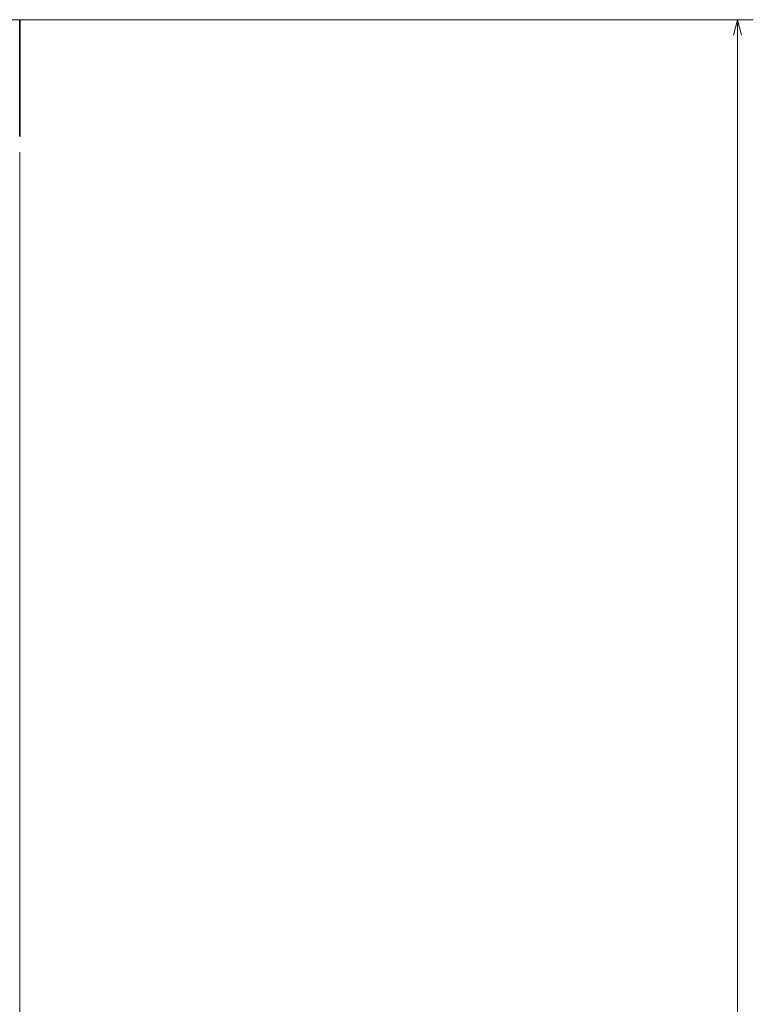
# Model space of a CAD drawing. Extents: x 279 to 1515, y 143 to 1159.
# Tile 118 of 140: x 929 to 1022, y 515 to 638. Entities that reach past the tile are written whole.
import ezdxf
from ezdxf.enums import TextEntityAlignment as Align

# ---------------------------------------------------------------- set-up
doc = ezdxf.new("R2010")
doc.units = 0
doc.layers.get('0').update_dxf_attribs({"lineweight": 13})
doc.styles.get("Standard").update_dxf_attribs({"font": 'isocp.shx'})
doc.dimstyles.get("Standard").update_dxf_attribs({"dimtxt": 2.5, "dimasz": 2.5, "dimexe": 1.25, "dimexo": 0.625, "dimtad": 1, "dimcen": 2.5, "dimadec": 0, "dimazin": 0, "dimtfac": 1, "dimtmove": 0, "dimatfit": 0, "dimfxl": 0, "dimarcsym": 0})

# ---------------------------------------------------------------- blocks, each defined once
blk = doc.blocks.new('*D')
at = {"color": 7, "lineweight": 13}
for p, q in [((606.27, 638.44), (1021.68, 638.44)), ((1019.68, 198.53), (1019.68, 638.44)), ((279.11, 621.78), (279.11, 143.32)), ((929.44, 621.78), (929.44, 143.32)), ((606.29, 198.53), (1021.68, 198.53)), ((279.11, 145.32), (929.44, 145.32))]:
    blk.add_line(p, q, dxfattribs=at)
for points in [[(1020.2, 636.51), (1019.68, 638.44), (1019.17, 636.51)], [(1019.17, 200.46), (1019.68, 198.53), (1020.2, 200.46)], [(281.04, 145.84), (279.11, 145.32), (281.04, 144.8)], [(927.51, 144.8), (929.44, 145.32), (927.51, 145.84)]]:
    blk.add_lwpolyline(points, dxfattribs=at)
blk.add_text('440', height=14, rotation=90, dxfattribs=at).set_placement((1017.68, 397.47), (1017.68, 439.5), align=Align.FIT)
blk.add_text('650', height=14, dxfattribs=at).set_placement((583.26, 147.32), (625.29, 147.32), align=Align.FIT)
blk = doc.blocks.new('BLOCK46')
at = {"color": 7, "lineweight": 35, "ltscale": 0.366699}
blk.add_line((325.17, 0), (325.17, -14.67), dxfattribs=at)

msp = doc.modelspace()

# ---------------------------------------------------------------- block references
at = {"lineweight": 0}
msp.add_blockref('BLOCK46', (604.273, 638.443), dxfattribs=at)

# ---------------------------------------------------------------- dimensions: what is measured, and where the dimension line sits
at = {"color": 0, "lineweight": 0}
for base, p1, p2, angle, middle in [((1019.684, 638.443), (604.291, 198.53), (604.273, 638.443), 89.99952, (1019.684, 418.487)), ((929.44, 145.317), (279.106, 623.775), (929.44, 623.775), 359.99809, (604.273, 145.317))]:
    dim = msp.add_linear_dim(base=base, p1=p1, p2=p2, angle=angle, dimstyle='Standard', dxfattribs=at)
    dim.commit()
    dim.dimension.update_dxf_attribs({"geometry": '*D', "text_midpoint": middle, "dimtype": 160})

doc.saveas('drawing.dxf')
